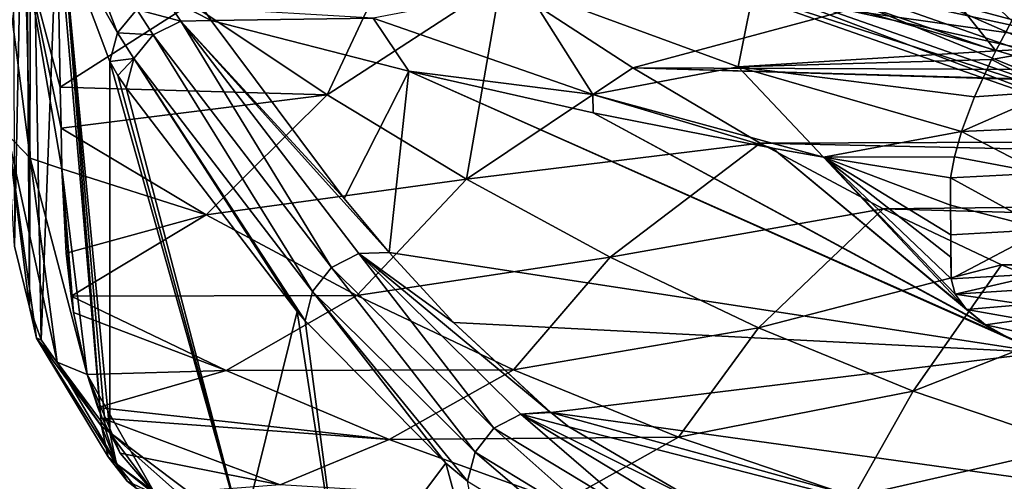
# Model space of a CAD drawing. Header units: metres. Extents: x -109 to 109, y -447 to 122.
# Tile 3 of 256: x -20.37 to -9.18, y -434.48 to -429.24. Entities that reach past the tile are written whole.
import ezdxf

# ---------------------------------------------------------------- set-up
doc = ezdxf.new("R2010")
doc.units = ezdxf.units.M
doc.layers.add('solid_506359', color=7, linetype='CONTINUOUS')

msp = doc.modelspace()

# ---------------------------------------------------------------- linework, layer by layer
at = {"layer": 'solid_506359'}
for points in [[(-20.309872, -425.662567, 217.54747), (-20.465611, -423.601044, 215.208008), (-20.432356, -431.809021, 215.784363)], [(-20.309872, -425.662567, 217.54747), (-20.432356, -431.809021, 215.784363), (-20.262594, -432.502808, 218.129044)], [(-20.246561, -426.23468, 218.317276), (-20.309872, -425.662567, 217.54747), (-20.262594, -432.502808, 218.129044)], [(-20.246561, -426.23468, 218.317276), (-20.262594, -432.502808, 218.129044), (-20.129074, -432.87323, 219.586624)], [(-19.950272, -428.007233, 221.250717), (-20.246561, -426.23468, 218.317276), (-20.129074, -432.87323, 219.586624)], [(-12.646514, -427.845428, 167.199478), (-12.412517, -427.334839, 166.203537), (-7.355093, -429.700714, 167.199478)], [(-12.412517, -427.334839, 166.203537), (-7.219003, -429.155792, 166.203537), (-7.355093, -429.700714, 167.199478)], [(-10.91727, -427.544525, 220.308395), (-11.986464, -428.657532, 222.242233), (-9.283054, -429.592743, 223.657547)], [(-10.91727, -427.544525, 220.308395), (-9.283054, -429.592743, 223.657547), (-9.097994, -429.25235, 222.941071)], [(-8.822578, -428.811005, 222.112076), (-10.91727, -427.544525, 220.308395), (-9.097994, -429.25235, 222.941071)], [(-12.826882, -428.239014, 168.288437), (-12.646514, -427.845428, 167.199478), (-7.459994, -430.120758, 168.288437)], [(-12.646514, -427.845428, 175.300522), (-12.826882, -428.239014, 174.211563), (-7.355093, -429.700714, 175.300522)], [(-12.646514, -427.845428, 167.199478), (-7.355093, -429.700714, 167.199478), (-7.459994, -430.120758, 168.288437)], [(-12.646514, -427.845428, 175.300522), (-7.355093, -429.700714, 175.300522), (-7.219003, -429.155792, 176.296463)], [(-19.262531, -429.387115, 225.666336), (-19.795261, -427.992432, 221.953049), (-19.882469, -428.289764, 221.821304)], [(-19.262531, -429.387115, 225.666336), (-19.042587, -429.122772, 225.706772), (-19.795261, -427.992432, 221.953049)], [(-19.950272, -428.007233, 221.250717), (-20.129074, -432.87323, 219.586624), (-19.443275, -433.854218, 225.002151)], [(-19.882469, -428.289764, 221.821304), (-19.950272, -428.007233, 221.250717), (-19.443275, -433.854218, 225.002151)], [(-18.431274, -429.057587, 207.068329), (-15.937933, -428.079071, 205.324265), (-16.88209, -430.089508, 208.7845)], [(-16.88209, -430.089508, 208.7845), (-15.937933, -428.079071, 205.324265), (-14.905694, -428.806152, 206.458603)], [(-20.584608, -428.257202, 206.68895), (-20.255737, -430.808624, 211.213959), (-20.510172, -430.54483, 211.331863)], [(-20.314037, -428.509979, 206.541702), (-20.255737, -430.808624, 211.213959), (-20.584608, -428.257202, 206.68895)], [(-19.397646, -433.890686, 225.294662), (-19.882469, -428.289764, 221.821304), (-19.443275, -433.854218, 225.002151)], [(-19.351105, -433.927277, 225.587341), (-19.351105, -429.712372, 225.587341), (-19.882469, -428.289764, 221.821304)], [(-19.262531, -429.387115, 225.666336), (-19.882469, -428.289764, 221.821304), (-19.351105, -429.712372, 225.587341)], [(-19.397646, -433.890686, 225.294662), (-19.351105, -433.927277, 225.587341), (-19.882469, -428.289764, 221.821304)], [(-12.94948, -428.506531, 169.445419), (-12.826882, -428.239014, 168.288437), (-7.531296, -430.40625, 169.445419)], [(-12.826882, -428.239014, 174.211563), (-12.94948, -428.506531, 173.054581), (-7.459994, -430.120758, 174.211563)], [(-12.826882, -428.239014, 168.288437), (-7.459994, -430.120758, 168.288437), (-7.531296, -430.40625, 169.445419)], [(-12.826882, -428.239014, 174.211563), (-7.459994, -430.120758, 174.211563), (-7.355093, -429.700714, 175.300522)], [(-20.314037, -428.509979, 206.541702), (-19.905001, -430.469757, 210.112152), (-19.895838, -430.931824, 211.154694)], [(-20.314037, -428.509979, 206.541702), (-19.913702, -430.005524, 209.127243), (-19.905001, -430.469757, 210.112152)], [(-20.314037, -428.509979, 206.541702), (-19.895838, -430.931824, 211.154694), (-20.255737, -430.808624, 211.213959)], [(-20.314037, -428.509979, 206.541702), (-19.931786, -428.896698, 206.979172), (-19.913702, -430.005524, 209.127243)], [(-13.011491, -428.641846, 170.643829), (-12.94948, -428.506531, 169.445419), (-7.56736, -430.550659, 170.643829)], [(-12.94948, -428.506531, 173.054581), (-13.011491, -428.641846, 171.856171), (-7.531296, -430.40625, 173.054581)], [(-12.94948, -428.506531, 169.445419), (-7.531296, -430.40625, 169.445419), (-7.56736, -430.550659, 170.643829)], [(-12.94948, -428.506531, 173.054581), (-7.531296, -430.40625, 173.054581), (-7.459994, -430.120758, 174.211563)], [(-11.986464, -428.657532, 222.242233), (-14.62, -428.885468, 223.370438), (-12.208567, -429.772888, 224.798141)], [(-13.011491, -428.641846, 170.643829), (-7.56736, -430.550659, 170.643829), (-7.56736, -430.550659, 171.856171)], [(-13.011491, -428.641846, 171.856171), (-7.56736, -430.550659, 171.856171), (-7.531296, -430.40625, 173.054581)], [(-13.011491, -428.641846, 171.856171), (-13.011491, -428.641846, 170.643829), (-7.56736, -430.550659, 171.856171)], [(-9.283054, -429.592743, 223.657547), (-11.986464, -428.657532, 222.242233), (-12.208567, -429.772888, 224.798141)], [(-16.88209, -430.089508, 208.7845), (-14.905694, -428.806152, 206.458603), (-15.295928, -431.049042, 210.473648)], [(-14.62, -428.885468, 223.370438), (-16.356655, -429.220856, 225.091782), (-13.859569, -430.085541, 226.636429)], [(-15.295928, -431.049042, 210.473648), (-14.905694, -428.806152, 206.458603), (-13.4069, -429.784851, 208.055984)], [(-13.4069, -429.784851, 208.055984), (-14.905694, -428.806152, 206.458603), (-10.966136, -429.130066, 206.977936)], [(-12.208567, -429.772888, 224.798141), (-14.62, -428.885468, 223.370438), (-13.859569, -430.085541, 226.636429)], [(-19.913702, -430.005524, 209.127243), (-19.931786, -428.896698, 206.979172), (-18.431274, -429.057587, 207.068329)], [(-18.542547, -429.254669, 226.820175), (-18.732471, -428.968872, 225.701096), (-19.042587, -429.122772, 225.706772)], [(-18.732471, -428.968872, 225.701096), (-18.196712, -429.245392, 226.767242), (-18.293564, -429.107391, 226.206848)], [(-18.542547, -429.254669, 226.820175), (-18.196712, -429.245392, 226.767242), (-18.732471, -428.968872, 225.701096)], [(-10.908709, -428.90451, 206.732758), (-7.87779, -429.563049, 207.832657), (-10.966136, -429.130066, 206.977936)], [(-7.801436, -429.230164, 207.712372), (-7.87779, -429.563049, 207.832657), (-10.908709, -428.90451, 206.732758)], [(-19.913702, -430.005524, 209.127243), (-18.431274, -429.057587, 207.068329), (-16.88209, -430.089508, 208.7845)], [(-18.293564, -429.107391, 226.206848), (-18.196712, -429.245392, 226.767242), (-16.356655, -429.220856, 225.091782)], [(-18.856462, -429.408691, 226.8349), (-19.042587, -429.122772, 225.706772), (-19.262531, -429.387115, 225.666336)], [(-18.856462, -429.408691, 226.8349), (-18.542547, -429.254669, 226.820175), (-19.042587, -429.122772, 225.706772)], [(-16.356655, -429.220856, 225.091782), (-18.196712, -429.245392, 226.767242), (-15.950416, -429.821289, 227.209045)], [(-16.356655, -429.220856, 225.091782), (-15.950416, -429.821289, 227.209045), (-13.859569, -430.085541, 226.636429)], [(-13.4069, -429.784851, 208.055984), (-10.966136, -429.130066, 206.977936), (-7.885394, -429.808441, 208.095551)], [(-7.87779, -429.563049, 207.832657), (-7.885394, -429.808441, 208.095551), (-10.966136, -429.130066, 206.977936)], [(-16.829418, -432.050568, 240.249069), (-18.542547, -429.254669, 226.820175), (-18.856462, -429.408691, 226.8349)], [(-18.542547, -429.254669, 226.820175), (-16.688215, -431.268402, 236.64003), (-18.196712, -429.245392, 226.767242)], [(-18.542547, -429.254669, 226.820175), (-16.174549, -431.881317, 240.179276), (-16.688215, -431.268402, 236.64003)], [(-16.518951, -431.893799, 240.230331), (-16.174549, -431.881317, 240.179276), (-18.542547, -429.254669, 226.820175)], [(-16.829418, -432.050568, 240.249069), (-16.518951, -431.893799, 240.230331), (-18.542547, -429.254669, 226.820175)], [(-16.688215, -431.268402, 236.64003), (-15.950416, -429.821289, 227.209045), (-18.196712, -429.245392, 226.767242)], [(-8.558541, -429.553467, 223.655014), (-9.097994, -429.25235, 222.941071), (-9.283054, -429.592743, 223.657547)], [(-19.078379, -429.67807, 226.808594), (-19.262531, -429.387115, 225.666336), (-19.351105, -429.712372, 225.587341)], [(-19.078379, -429.67807, 226.808594), (-18.856462, -429.408691, 226.8349), (-19.262531, -429.387115, 225.666336)], [(-17.046663, -432.322479, 240.235413), (-18.856462, -429.408691, 226.8349), (-19.078379, -429.67807, 226.808594)], [(-17.046663, -432.322479, 240.235413), (-16.829418, -432.050568, 240.249069), (-18.856462, -429.408691, 226.8349)], [(-8.558541, -429.553467, 223.655014), (-9.283054, -429.592743, 223.657547), (-9.332115, -429.690979, 223.879379)], [(-8.627007, -430.05072, 224.922836), (-8.558541, -429.553467, 223.655014), (-9.332115, -429.690979, 223.879379)], [(-19.078379, -429.67807, 226.808594), (-19.351105, -429.712372, 225.587341), (-19.258593, -429.869629, 226.164764)], [(-19.078379, -429.67807, 226.808594), (-19.258593, -429.869629, 226.164764), (-19.165819, -430.011169, 226.746277)], [(-19.078379, -429.67807, 226.808594), (-19.165819, -430.011169, 226.746277), (-17.220541, -432.553101, 239.560059)], [(-19.078379, -429.67807, 226.808594), (-17.220541, -432.553101, 239.560059), (-17.129858, -432.657745, 240.189484)], [(-17.046663, -432.322479, 240.235413), (-19.078379, -429.67807, 226.808594), (-17.129858, -432.657745, 240.189484)], [(-9.332115, -429.690979, 223.879379), (-9.283054, -429.592743, 223.657547), (-12.208567, -429.772888, 224.798141)], [(-17.843603, -435.062805, 235.317886), (-19.351105, -429.712372, 225.587341), (-19.351105, -433.927277, 225.587341)], [(-19.258593, -429.869629, 226.164764), (-19.351105, -429.712372, 225.587341), (-17.843603, -435.062805, 235.317886)], [(-15.295928, -431.049042, 210.473648), (-13.4069, -429.784851, 208.055984), (-11.959409, -430.64151, 209.527695)], [(-12.208567, -429.772888, 224.798141), (-13.859569, -430.085541, 226.636429), (-11.23911, -430.798523, 228.066757)], [(-13.4069, -429.784851, 208.055984), (-7.885394, -429.808441, 208.095551), (-4.626347, -430.032471, 208.473938)], [(12.123751, -430.548859, 209.36496), (-13.4069, -429.784851, 208.055984), (-4.626347, -430.032471, 208.473938)], [(12.123751, -430.548859, 209.36496), (-11.959409, -430.64151, 209.527695), (-13.4069, -429.784851, 208.055984)], [(-9.332115, -429.690979, 223.879379), (-12.208567, -429.772888, 224.798141), (-9.523741, -430.114441, 224.934601)], [(-9.670177, -430.50766, 226.113281), (-12.208567, -429.772888, 224.798141), (-11.23911, -430.798523, 228.066757)], [(-9.523741, -430.114441, 224.934601), (-12.208567, -429.772888, 224.798141), (-9.670177, -430.50766, 226.113281)], [(-8.627007, -430.05072, 224.922836), (-9.332115, -429.690979, 223.879379), (-9.523741, -430.114441, 224.934601)], [(-19.258593, -429.869629, 226.164764), (-17.843603, -435.062805, 235.317886), (-19.165819, -430.011169, 226.746277)], [(-16.688215, -431.268402, 236.64003), (-16.174549, -431.881317, 240.179276), (-15.950416, -429.821289, 227.209045)], [(-15.950416, -429.821289, 227.209045), (-16.174549, -431.881317, 240.179276), (-8.750579, -433.017487, 239.73819)], [(-9.097158, -432.871368, 238.979599), (-15.950416, -429.821289, 227.209045), (-8.750579, -433.017487, 239.73819)], [(-9.097158, -432.871368, 238.979599), (-13.855866, -430.294769, 227.606064), (-15.950416, -429.821289, 227.209045)], [(-13.859569, -430.085541, 226.636429), (-15.950416, -429.821289, 227.209045), (-13.855866, -430.294769, 227.606064)], [(-19.913702, -430.005524, 209.127243), (-16.88209, -430.089508, 208.7845), (-19.905001, -430.469757, 210.112152)], [(-17.843603, -435.062805, 235.317886), (-17.220541, -432.553101, 239.560059), (-19.165819, -430.011169, 226.746277)], [(-16.88209, -430.089508, 208.7845), (-18.254639, -431.453522, 211.906891), (-19.905001, -430.469757, 210.112152)], [(-16.88209, -430.089508, 208.7845), (-15.295928, -431.049042, 210.473648), (-18.254639, -431.453522, 211.906891)], [(-13.859569, -430.085541, 226.636429), (-13.855866, -430.294769, 227.606064), (-11.820821, -430.695068, 227.968674)], [(-13.859569, -430.085541, 226.636429), (-11.820821, -430.695068, 227.968674), (-11.23911, -430.798523, 228.066757)], [(-8.655382, -430.461212, 226.211182), (-8.627007, -430.05072, 224.922836), (-9.670177, -430.50766, 226.113281)], [(-8.627007, -430.05072, 224.922836), (-9.523741, -430.114441, 224.934601), (-9.670177, -430.50766, 226.113281)], [(-9.39945, -432.703613, 238.061935), (-11.820821, -430.695068, 227.968674), (-13.855866, -430.294769, 227.606064)], [(-9.097158, -432.871368, 238.979599), (-9.39945, -432.703613, 238.061935), (-13.855866, -430.294769, 227.606064)], [(-8.76047, -430.979218, 228.303284), (-8.655382, -430.461212, 226.211182), (-9.670177, -430.50766, 226.113281)], [(-20.510172, -430.54483, 211.331863), (-20.262594, -432.502808, 218.129044), (-20.432356, -431.809021, 215.784363)], [(-20.510172, -430.54483, 211.331863), (-20.183681, -432.85379, 218.030807), (-20.262594, -432.502808, 218.129044)], [(-20.510172, -430.54483, 211.331863), (-19.94899, -433.127716, 217.936523), (-20.183681, -432.85379, 218.030807)], [(-20.510172, -430.54483, 211.331863), (-20.255737, -430.808624, 211.213959), (-19.94899, -433.127716, 217.936523)], [(-19.895838, -430.931824, 211.154694), (-19.905001, -430.469757, 210.112152), (-18.254639, -431.453522, 211.906891)], [(12.123751, -430.548859, 209.36496), (11.017529, -431.151611, 210.440079), (-11.959409, -430.64151, 209.527695)], [(-9.751452, -430.796906, 227.182159), (-9.670177, -430.50766, 226.113281), (-11.23911, -430.798523, 228.066757)], [(-8.76047, -430.979218, 228.303284), (-9.670177, -430.50766, 226.113281), (-9.751452, -430.796906, 227.182159)], [(-15.295928, -431.049042, 210.473648), (-11.959409, -430.64151, 209.527695), (-13.664498, -431.933167, 212.120331)], [(-13.664498, -431.933167, 212.120331), (-11.959409, -430.64151, 209.527695), (-10.562896, -431.384186, 210.865677)], [(11.017529, -431.151611, 210.440079), (-10.562896, -431.384186, 210.865677), (-11.959409, -430.64151, 209.527695)], [(-9.615588, -432.529297, 237.05983), (-11.23911, -430.798523, 228.066757), (-11.820821, -430.695068, 227.968674)], [(-9.39945, -432.703613, 238.061935), (-9.615588, -432.529297, 237.05983), (-11.820821, -430.695068, 227.968674)], [(-9.751452, -430.796906, 227.182159), (-11.23911, -430.798523, 228.066757), (-9.797267, -431.0336, 228.296799)], [(-8.76047, -430.979218, 228.303284), (-9.751452, -430.796906, 227.182159), (-9.797267, -431.0336, 228.296799)], [(-20.255737, -430.808624, 211.213959), (-19.895838, -430.931824, 211.154694), (-19.609356, -433.265167, 217.866592)], [(-20.255737, -430.808624, 211.213959), (-19.609356, -433.265167, 217.866592), (-19.94899, -433.127716, 217.936523)], [(-9.795103, -431.343079, 229.986115), (-9.797267, -431.0336, 228.296799), (-11.23911, -430.798523, 228.066757)], [(-9.794324, -431.680695, 231.91066), (-9.795103, -431.343079, 229.986115), (-11.23911, -430.798523, 228.066757)], [(-9.790807, -431.934387, 233.416885), (-9.794324, -431.680695, 231.91066), (-11.23911, -430.798523, 228.066757)], [(-9.787254, -432.178833, 234.924835), (-9.790807, -431.934387, 233.416885), (-11.23911, -430.798523, 228.066757)], [(-9.745249, -432.353882, 236.010727), (-9.787254, -432.178833, 234.924835), (-11.23911, -430.798523, 228.066757)], [(-9.615588, -432.529297, 237.05983), (-9.745249, -432.353882, 236.010727), (-11.23911, -430.798523, 228.066757)], [(-19.845369, -431.88916, 213.555374), (-19.895838, -430.931824, 211.154694), (-18.254639, -431.453522, 211.906891)], [(-19.79003, -432.377106, 214.938339), (-19.895838, -430.931824, 211.154694), (-19.845369, -431.88916, 213.555374)], [(-19.762117, -432.562164, 215.498978), (-19.895838, -430.931824, 211.154694), (-19.79003, -432.377106, 214.938339)], [(-19.609356, -433.265167, 217.866592), (-19.895838, -430.931824, 211.154694), (-19.762117, -432.562164, 215.498978)], [(-8.76047, -430.979218, 228.303284), (-9.797267, -431.0336, 228.296799), (-8.723134, -431.61911, 231.918045)], [(-15.295928, -431.049042, 210.473648), (-16.543278, -432.371613, 213.687744), (-18.254639, -431.453522, 211.906891)], [(-15.295928, -431.049042, 210.473648), (-13.664498, -431.933167, 212.120331), (-16.543278, -432.371613, 213.687744)], [(-8.723134, -431.61911, 231.918045), (-9.797267, -431.0336, 228.296799), (-9.795103, -431.343079, 229.986115)], [(11.017529, -431.151611, 210.440079), (9.410443, -431.933655, 211.896545), (-10.562896, -431.384186, 210.865677)], [(-8.723134, -431.61911, 231.918045), (-9.795103, -431.343079, 229.986115), (-9.794324, -431.680695, 231.91066)], [(-19.79003, -432.377106, 214.938339), (-19.845369, -431.88916, 213.555374), (-18.254639, -431.453522, 211.906891)], [(-19.79003, -432.377106, 214.938339), (-18.254639, -431.453522, 211.906891), (-16.543278, -432.371613, 213.687744)], [(-13.664498, -431.933167, 212.120331), (-10.562896, -431.384186, 210.865677), (-11.977127, -432.737732, 213.70433)], [(-11.977127, -432.737732, 213.70433), (-10.562896, -431.384186, 210.865677), (-9.21601, -432.020599, 212.063095)], [(9.410443, -431.933655, 211.896545), (-9.21601, -432.020599, 212.063095), (-10.562896, -431.384186, 210.865677)], [(-8.723134, -431.61911, 231.918045), (-9.794324, -431.680695, 231.91066), (-9.787254, -432.178833, 234.924835)], [(-9.787254, -432.178833, 234.924835), (-9.794324, -431.680695, 231.91066), (-9.790807, -431.934387, 233.416885)], [(-8.723134, -431.61911, 231.918045), (-9.787254, -432.178833, 234.924835), (-8.720387, -432.118896, 234.931091)], [(-14.986047, -433.874542, 253.839264), (-16.518951, -431.893799, 240.230331), (-16.829418, -432.050568, 240.249069)], [(-16.518951, -431.893799, 240.230331), (-15.445177, -432.677521, 245.384796), (-16.174549, -431.881317, 240.179276)], [(-16.518951, -431.893799, 240.230331), (-14.349506, -433.689301, 253.65506), (-15.445177, -432.677521, 245.384796)], [(-14.678524, -433.715729, 253.816269), (-14.349506, -433.689301, 253.65506), (-16.518951, -431.893799, 240.230331)], [(-14.986047, -433.874542, 253.839264), (-14.678524, -433.715729, 253.816269), (-16.518951, -431.893799, 240.230331)], [(-8.750579, -433.017487, 239.73819), (-16.174549, -431.881317, 240.179276), (-15.445177, -432.677521, 245.384796)], [(-13.664498, -431.933167, 212.120331), (-14.761168, -433.214539, 215.424011), (-16.543278, -432.371613, 213.687744)], [(-13.664498, -431.933167, 212.120331), (-11.977127, -432.737732, 213.70433), (-14.761168, -433.214539, 215.424011)], [(-11.977127, -432.737732, 213.70433), (-9.21601, -432.020599, 212.063095), (-10.220098, -433.456573, 215.197571)], [(-10.220098, -433.456573, 215.197571), (-9.21601, -432.020599, 212.063095), (-7.920033, -432.557098, 213.112625)], [(9.410443, -431.933655, 211.896545), (7.86662, -432.577057, 213.152466), (-9.21601, -432.020599, 212.063095)], [(7.86662, -432.577057, 213.152466), (-7.920033, -432.557098, 213.112625), (-9.21601, -432.020599, 212.063095)], [(-15.199329, -434.148102, 253.838318), (-16.829418, -432.050568, 240.249069), (-17.046663, -432.322479, 240.235413)], [(-15.199329, -434.148102, 253.838318), (-14.986047, -433.874542, 253.839264), (-16.829418, -432.050568, 240.249069)], [(-8.720387, -432.118896, 234.931091), (-9.787254, -432.178833, 234.924835), (-9.745249, -432.353882, 236.010727)], [(-8.720387, -432.118896, 234.931091), (-9.745249, -432.353882, 236.010727), (-8.865989, -432.29718, 235.80806)], [(-17.046663, -432.322479, 240.235413), (-17.129858, -432.657745, 240.189484), (-15.530288, -434.274445, 251.863449)], [(-17.046663, -432.322479, 240.235413), (-15.530288, -434.274445, 251.863449), (-15.284947, -434.480103, 253.761536)], [(-15.199329, -434.148102, 253.838318), (-17.046663, -432.322479, 240.235413), (-15.284947, -434.480103, 253.761536)], [(-8.865989, -432.29718, 235.80806), (-9.745249, -432.353882, 236.010727), (-8.953401, -432.471741, 236.702545)], [(-8.953401, -432.471741, 236.702545), (-9.745249, -432.353882, 236.010727), (-9.615588, -432.529297, 237.05983)], [(-18.027874, -433.22287, 216.727829), (-19.79003, -432.377106, 214.938339), (-16.543278, -432.371613, 213.687744)], [(-19.762117, -432.562164, 215.498978), (-19.79003, -432.377106, 214.938339), (-18.027874, -433.22287, 216.727829)], [(-18.027874, -433.22287, 216.727829), (-16.543278, -432.371613, 213.687744), (-14.761168, -433.214539, 215.424011)], [(-8.953401, -432.471741, 236.702545), (-9.615588, -432.529297, 237.05983), (-8.969262, -432.643127, 237.613373)], [(-20.183681, -432.85379, 218.030807), (-20.129074, -432.87323, 219.586624), (-20.262594, -432.502808, 218.129044)], [(-19.609356, -433.265167, 217.866592), (-19.762117, -432.562164, 215.498978), (-18.027874, -433.22287, 216.727829)], [(-17.843603, -435.062805, 235.317886), (-16.711555, -435.842102, 243.134827), (-17.220541, -432.553101, 239.560059)], [(-16.711555, -435.842102, 243.134827), (-17.129858, -432.657745, 240.189484), (-17.220541, -432.553101, 239.560059)], [(-10.220098, -433.456573, 215.197571), (-7.920033, -432.557098, 213.112625), (-8.377563, -434.080933, 216.561859)], [(-8.969262, -432.643127, 237.613373), (-9.615588, -432.529297, 237.05983), (-9.39945, -432.703613, 238.061935)], [(-16.711555, -435.842102, 243.134827), (-15.530288, -434.274445, 251.863449), (-17.129858, -432.657745, 240.189484)], [(-15.445177, -432.677521, 245.384796), (-14.349506, -433.689301, 253.65506), (-14.338145, -433.698486, 253.743973)], [(-8.750579, -433.017487, 239.73819), (-15.445177, -432.677521, 245.384796), (-14.338145, -433.698486, 253.743973)], [(-8.969262, -432.643127, 237.613373), (-9.39945, -432.703613, 238.061935), (-8.895014, -432.812378, 238.537552)], [(-11.977127, -432.737732, 213.70433), (-12.888712, -433.978394, 217.092957), (-14.761168, -433.214539, 215.424011)], [(-11.977127, -432.737732, 213.70433), (-10.220098, -433.456573, 215.197571), (-12.888712, -433.978394, 217.092957)], [(-8.895014, -432.812378, 238.537552), (-9.39945, -432.703613, 238.061935), (-9.097158, -432.871368, 238.979599)], [(-20.183681, -432.85379, 218.030807), (-19.443275, -433.854218, 225.002151), (-20.129074, -432.87323, 219.586624)], [(-20.183681, -432.85379, 218.030807), (-19.36998, -434.201904, 224.947128), (-19.443275, -433.854218, 225.002151)], [(-20.183681, -432.85379, 218.030807), (-19.151794, -434.47934, 224.87854), (-19.36998, -434.201904, 224.947128)], [(-19.94899, -433.127716, 217.936523), (-19.151794, -434.47934, 224.87854), (-20.183681, -432.85379, 218.030807)], [(-8.750579, -433.017487, 239.73819), (-14.338145, -433.698486, 253.743973), (-7.20479, -434.691193, 253.395172)], [(-19.94899, -433.127716, 217.936523), (-19.609356, -433.265167, 217.866592), (-18.832764, -434.630493, 224.810257)], [(-19.94899, -433.127716, 217.936523), (-18.832764, -434.630493, 224.810257), (-19.151794, -434.47934, 224.87854)], [(-19.485731, -433.640015, 219.338776), (-19.609356, -433.265167, 217.866592), (-18.027874, -433.22287, 216.727829)], [(-19.485731, -433.640015, 219.338776), (-18.027874, -433.22287, 216.727829), (-16.174248, -434.004242, 218.487106)], [(-16.174248, -434.004242, 218.487106), (-18.027874, -433.22287, 216.727829), (-14.761168, -433.214539, 215.424011)], [(-16.174248, -434.004242, 218.487106), (-14.761168, -433.214539, 215.424011), (-12.888712, -433.978394, 217.092957)], [(-19.230854, -434.161621, 221.792023), (-18.832764, -434.630493, 224.810257), (-19.609356, -433.265167, 217.866592)], [(-19.435957, -433.763428, 219.86853), (-19.609356, -433.265167, 217.866592), (-19.485731, -433.640015, 219.338776)], [(-19.230854, -434.161621, 221.792023), (-19.609356, -433.265167, 217.866592), (-19.435957, -433.763428, 219.86853)], [(-10.220098, -433.456573, 215.197571), (-10.900602, -434.657043, 218.661697), (-12.888712, -433.978394, 217.092957)], [(-10.220098, -433.456573, 215.197571), (-8.377563, -434.080933, 216.561859), (-10.900602, -434.657043, 218.661697)], [(-19.435957, -433.763428, 219.86853), (-19.485731, -433.640015, 219.338776), (-16.174248, -434.004242, 218.487106)], [(-14.678524, -433.715729, 253.816269), (-14.338145, -433.698486, 253.743973), (-14.349506, -433.689301, 253.65506)], [(-14.678524, -433.715729, 253.816269), (-14.133283, -433.859894, 255.362076), (-14.338145, -433.698486, 253.743973)], [(-14.338145, -433.698486, 253.743973), (-14.133283, -433.859894, 255.362076), (-8.491158, -435.31192, 267.192139)], [(-7.20479, -434.691193, 253.395172), (-14.338145, -433.698486, 253.743973), (-8.491158, -435.31192, 267.192139)], [(-17.412561, -434.51947, 221.734573), (-19.435957, -433.763428, 219.86853), (-16.174248, -434.004242, 218.487106)], [(-19.230854, -434.161621, 221.792023), (-19.435957, -433.763428, 219.86853), (-17.412561, -434.51947, 221.734573)], [(-13.339197, -434.873291, 267.51236), (-14.678524, -433.715729, 253.816269), (-14.986047, -433.874542, 253.839264)], [(-14.678524, -433.715729, 253.816269), (-12.695275, -434.700775, 267.447357), (-14.133283, -433.859894, 255.362076)], [(-13.029697, -434.714539, 267.484406), (-12.695275, -434.700775, 267.447357), (-14.678524, -433.715729, 253.816269)], [(-13.339197, -434.873291, 267.51236), (-13.029697, -434.714539, 267.484406), (-14.678524, -433.715729, 253.816269)], [(-19.2759, -434.279816, 225.530792), (-19.397646, -433.890686, 225.294662), (-19.443275, -433.854218, 225.002151)], [(-19.36998, -434.201904, 224.947128), (-19.2759, -434.279816, 225.530792), (-19.443275, -433.854218, 225.002151)], [(-19.2759, -434.279816, 225.530792), (-19.351105, -433.927277, 225.587341), (-19.397646, -433.890686, 225.294662)], [(-17.28097, -435.758667, 238.5634), (-17.843603, -435.062805, 235.317886), (-19.351105, -433.927277, 225.587341)], [(-19.2759, -434.279816, 225.530792), (-17.28097, -435.758667, 238.5634), (-19.351105, -433.927277, 225.587341)], [(-13.552667, -435.149078, 267.524445), (-14.986047, -433.874542, 253.839264), (-15.199329, -434.148102, 253.838318)], [(-13.552667, -435.149078, 267.524445), (-13.339197, -434.873291, 267.51236), (-14.986047, -433.874542, 253.839264)], [(-14.133283, -433.859894, 255.362076), (-12.695275, -434.700775, 267.447357), (-8.491158, -435.31192, 267.192139)], [(-17.412561, -434.51947, 221.734573), (-16.174248, -434.004242, 218.487106), (-14.204281, -434.715363, 220.185822)], [(-14.204281, -434.715363, 220.185822), (-16.174248, -434.004242, 218.487106), (-12.888712, -433.978394, 217.092957)], [(-14.204281, -434.715363, 220.185822), (-12.888712, -433.978394, 217.092957), (-10.900602, -434.657043, 218.661697)], [(-15.199329, -434.148102, 253.838318), (-15.284947, -434.480103, 253.761536), (-13.629483, -435.488373, 267.518433)], [(-13.552667, -435.149078, 267.524445), (-15.199329, -434.148102, 253.838318), (-13.629483, -435.488373, 267.518433)], [(-8.377563, -434.080933, 216.561859), (-8.767396, -435.240265, 220.081772), (-10.900602, -434.657043, 218.661697)], [(-19.36998, -434.201904, 224.947128), (-19.151794, -434.47934, 224.87854), (-19.2759, -434.279816, 225.530792)], [(-19.230854, -434.161621, 221.792023), (-17.412561, -434.51947, 221.734573), (-18.832764, -434.630493, 224.810257)], [(-17.054794, -436.038879, 238.502258), (-17.28097, -435.758667, 238.5634), (-19.2759, -434.279816, 225.530792)], [(-19.051731, -434.559235, 225.459564), (-17.054794, -436.038879, 238.502258), (-19.2759, -434.279816, 225.530792)], [(-19.151794, -434.47934, 224.87854), (-19.051731, -434.559235, 225.459564), (-19.2759, -434.279816, 225.530792)], [(-16.711555, -435.842102, 243.134827), (-14.797948, -436.980865, 257.627594), (-15.530288, -434.274445, 251.863449)], [(-14.797948, -436.980865, 257.627594), (-15.284947, -434.480103, 253.761536), (-15.530288, -434.274445, 251.863449)], [(-19.151794, -434.47934, 224.87854), (-18.832764, -434.630493, 224.810257), (-19.051731, -434.559235, 225.459564)]]:
    msp.add_3dface(points, dxfattribs=at)

doc.saveas('drawing.dxf')
